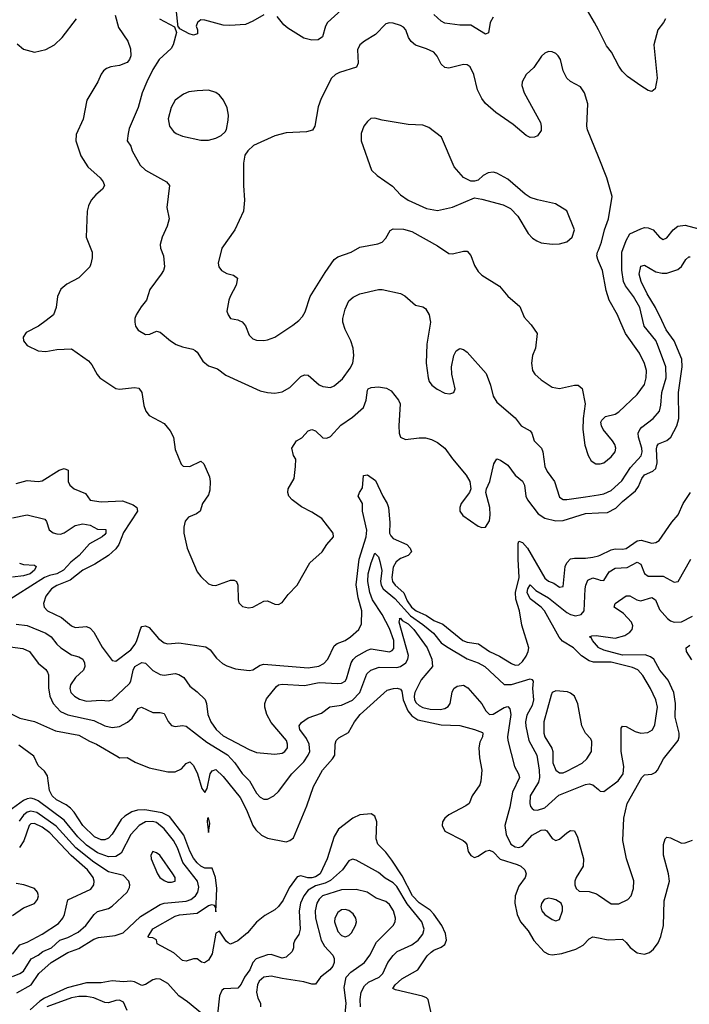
# Model space of a CAD drawing. Header units: inches. Extents: x 1603819 to 1745079, y 385938 to 533966.
# Tile 223 of 256: x 1676869 to 1680492, y 426304 to 431626. Entities that reach past the tile are written whole.
import ezdxf

# ---------------------------------------------------------------- set-up
doc = ezdxf.new("R2010")
doc.units = ezdxf.units.IN
doc.header["$MEASUREMENT"] = 0
for name, color, linetype in [('B6472', 7, 'Continuous'), ('B6473', 7, 'Continuous'), ('B6482', 7, 'Continuous'), ('B6483', 7, 'Continuous')]:
    doc.layers.add(name, color=color, linetype=linetype)

msp = doc.modelspace()

# ---------------------------------------------------------------- linework, layer by layer
at = {"layer": 'B6472', "color": 5}
for points, elevation in [([(1677012.2, 430000), (1676970.7, 429969.3), (1676904.7, 429935.3), (1676888.4, 429910), (1676890.2, 429890), (1676910, 429864.5), (1676970, 429835), (1677010, 429832.7), (1677070, 429843.2), (1677150, 429846.4), (1677241.4, 429781.4), (1677259.8, 429759.8), (1677288, 429708), (1677303, 429690), (1677390, 429632), (1677410, 429628.9), (1677490, 429638), (1677514.4, 429634.4), (1677530, 429611.3), (1677540.5, 429540.5), (1677551, 429510), (1677570, 429486), (1677650, 429444), (1677683.6, 429403.6), (1677700.4, 429370), (1677710, 429302), (1677743.4, 429223.4), (1677753.4, 429213.4), (1677790, 429210.4), (1677850, 429239.1), (1677864.9, 429224.9), (1677895.6, 429155.6), (1677899.5, 429130), (1677897.3, 429082.7), (1677890, 429058), (1677858.3, 429010), (1677844.9, 428970), (1677825.2, 428954.8), (1677783, 428937), (1677764.7, 428915.3), (1677757, 428883), (1677756.8, 428850), (1677774.7, 428770), (1677830, 428641.2), (1677850, 428615.3), (1677890, 428576.9), (1677910, 428569.1), (1677930, 428568), (1678010, 428596.1), (1678030, 428597), (1678042, 428590), (1678050.2, 428570.2), (1678050.3, 428490.3), (1678054, 428474), (1678074.9, 428454.9), (1678106.3, 428446.3), (1678130, 428450.3), (1678190, 428483.1), (1678210, 428484.2), (1678250, 428467), (1678270, 428464.4), (1678290, 428475.5), (1678321.3, 428518.7), (1678370.9, 428570), (1678438.9, 428690), (1678505.6, 428750), (1678531.2, 428788.8), (1678567.8, 428830), (1678564.7, 428850), (1678504.4, 428930), (1678450, 428964.2), (1678393.1, 428993.1), (1678343.1, 429030), (1678326, 429050), (1678320.3, 429070), (1678320.9, 429090), (1678353.8, 429146.2), (1678361.8, 429210), (1678363.5, 429250), (1678351, 429270), (1678341, 429310), (1678367, 429350), (1678395, 429365), (1678430, 429403.1), (1678448.8, 429411.2), (1678470, 429402.8), (1678510, 429366.2), (1678530, 429363.5), (1678550, 429372.3), (1678605.8, 429434.2), (1678670, 429477.2), (1678729.9, 429530), (1678743.8, 429570), (1678750, 429623.1), (1678754, 429630), (1678770, 429638), (1678810, 429641.4), (1678853.5, 429633.5), (1678879, 429619), (1678918, 429570), (1678927.3, 429550), (1678920.1, 429430), (1678922.7, 429390), (1678930, 429368.7), (1678956, 429356), (1679030, 429365.4), (1679064.9, 429364.9), (1679096.8, 429356.8), (1679130, 429340.2), (1679169, 429309), (1679210, 429251.6), (1679284, 429164), (1679304, 429130), (1679309, 429090), (1679302.3, 429070), (1679257.8, 429010), (1679250.2, 428990), (1679250.2, 428970), (1679266.4, 428946.4), (1679350, 428887.7), (1679370, 428880.2), (1679390, 428882.8), (1679410, 428916.3), (1679414.5, 428950), (1679412.7, 428990), (1679391.1, 429070), (1679394.5, 429090), (1679412.3, 429130), (1679434.6, 429225.4), (1679450, 429251.7), (1679470, 429244.2), (1679510, 429217.5), (1679550, 429163.6), (1679590, 429131.6), (1679599.7, 429110), (1679607.5, 429050), (1679616.3, 429030), (1679674.2, 428954.2), (1679710.9, 428930.9), (1679770, 428916.5), (1679810, 428918.9), (1679930, 428956.8), (1680000, 428960)], 420), ([(1677492.2, 430000), (1677492.2, 429990), (1677496.4, 429970), (1677510, 429948), (1677550, 429924.9), (1677574, 429926), (1677610, 429942.8), (1677630, 429937.3), (1677684.4, 429890), (1677715.5, 429870), (1677750, 429856.9), (1677805.7, 429845.7), (1677818.4, 429838.4), (1677830, 429828), (1677860.6, 429780.6), (1677890, 429754.9), (1677938.9, 429738.9), (1677984.1, 429704.1), (1678170, 429620.3), (1678210, 429610.3), (1678250, 429607), (1678290, 429614), (1678330, 429637), (1678390, 429697), (1678410, 429707), (1678430, 429703.7), (1678490, 429651.8), (1678510, 429642.6), (1678550, 429637), (1678570, 429646.7), (1678614.8, 429685.2), (1678657.5, 429742.5), (1678671.3, 429770), (1678676.5, 429810), (1678673, 429850), (1678661.4, 429890), (1678630, 429950.9), (1678617.7, 429990), (1678617.7, 430000)], 440), ([(1678056.3, 430000), (1678072.2, 429992.2), (1678090.2, 429970.2), (1678110, 429920.5), (1678130, 429901.1), (1678150, 429893.1), (1678190, 429891.7), (1678210, 429894.6), (1678249.8, 429910.2), (1678346.1, 429973.9), (1678379.4, 430000)], 460), ([(1679090.1, 430000), (1679092.2, 429990), (1679072.4, 429872.4), (1679068.2, 429770), (1679078.3, 429690), (1679084.6, 429670), (1679098.4, 429650), (1679128.1, 429628.1), (1679170, 429607), (1679196.1, 429603.9), (1679218, 429610), (1679226, 429630), (1679206.9, 429710), (1679205.1, 429750), (1679217.6, 429810), (1679230, 429836), (1679250, 429847.7), (1679270, 429843), (1679290, 429828.5), (1679393.1, 429713.1), (1679416.9, 429650), (1679431.5, 429590), (1679450, 429558.4), (1679550, 429474.4), (1679582.4, 429430), (1679630, 429403.8), (1679639.5, 429390), (1679652.7, 429350), (1679692.2, 429310), (1679699.6, 429290), (1679711, 429210), (1679723.2, 429183.2), (1679762.3, 429130), (1679790, 429044.9), (1679810, 429032.6), (1679830, 429031.9), (1679930, 429046.7), (1680000, 429058)], 440), ([(1679614.9, 430000), (1679636.7, 429976.7), (1679668.2, 429930), (1679660.3, 429850), (1679643.6, 429810), (1679637.3, 429770), (1679643.6, 429730), (1679655.8, 429710), (1679690, 429678.7), (1679750, 429638.7), (1679790, 429633.1), (1679870, 429650.3), (1679890, 429650.3), (1679912.7, 429632.8), (1679929.1, 429550), (1679918, 429470), (1679916.5, 429410), (1679926.4, 429326.4), (1679945.3, 429270), (1679961.2, 429241.2), (1679985.7, 429225.7), (1680000, 429224.9)], 460), ([(1676850, 429118.9), (1676910, 429135), (1676970, 429129.3), (1676990, 429132.8), (1677082.6, 429190), (1677110, 429199.7), (1677131.1, 429190), (1677132.2, 429130), (1677139.6, 429110), (1677163.8, 429090), (1677224.3, 429064.3), (1677250, 429028.2), (1677310, 429019.8), (1677425.3, 429025.3), (1677482.8, 429002.8), (1677502.7, 428990), (1677506.6, 428970), (1677430, 428854.2), (1677406.1, 428790), (1677390, 428765), (1677350.1, 428729.9), (1677276.3, 428683.7), (1677210.2, 428650), (1677142.9, 428597.1), (1677070, 428566.8), (1677042, 428550), (1677010.8, 428510), (1676997.4, 428470), (1677001.1, 428450), (1677020.2, 428430), (1677095, 428395), (1677150, 428349.2), (1677170, 428340.2), (1677230, 428346), (1677250, 428337.6), (1677270, 428315.5), (1677315, 428235), (1677370, 428161.6), (1677390, 428158), (1677470, 428219), (1677494.1, 428250), (1677503.5, 428270), (1677523.9, 428336.1), (1677530, 428345.2), (1677550, 428349.3), (1677570, 428340.2), (1677620.9, 428280.9), (1677650, 428258), (1677670, 428252.9), (1677730, 428256.8), (1677875.9, 428235.9), (1677900.4, 428220.4), (1677934.4, 428174.4), (1677966.7, 428146.7), (1677990, 428133.2), (1678036.9, 428116.9), (1678110, 428107.7), (1678130, 428112.6), (1678170, 428136.6), (1678190, 428141.6), (1678430, 428122.8), (1678488.1, 428131.9), (1678514.6, 428145.4), (1678535.7, 428170), (1678570, 428240.8), (1678586.5, 428253.5), (1678630, 428270.2), (1678658.2, 428290), (1678703.9, 428330), (1678719, 428361), (1678720.6, 428430), (1678700.9, 428500.9), (1678690.3, 428570.3), (1678706.2, 428710), (1678743.7, 428830), (1678747.1, 428867.1), (1678723.7, 428970), (1678724.5, 429010), (1678700.4, 429050), (1678707.3, 429070), (1678724.1, 429095.9), (1678730, 429161.3), (1678750, 429166.2), (1678794.7, 429134.7), (1678832.9, 429050), (1678857.7, 429010), (1678864.7, 428990), (1678871.9, 428908.1), (1678870.1, 428850.1), (1678876.2, 428836.2), (1678890, 428821.8), (1678963.6, 428790), (1678981.8, 428770), (1678988.9, 428750), (1678970.4, 428730), (1678930, 428712.7), (1678905.4, 428694.6), (1678890, 428666), (1678882.1, 428610), (1678886.5, 428590), (1678900.1, 428570), (1678947.5, 428527.5), (1678965.4, 428485.4), (1678989.5, 428450), (1679013.5, 428430), (1679070, 428404.6), (1679110, 428379.1), (1679158.8, 428358.8), (1679267.3, 428270), (1679290, 428261.8), (1679352, 428252), (1679410, 428210.1), (1679465.8, 428185.8), (1679530, 428146.7), (1679550, 428137.1), (1679570, 428139.4), (1679590, 428156.5), (1679610, 428186.4), (1679620.7, 428210), (1679623.6, 428230), (1679586.5, 428353.5), (1679574, 428430), (1679553, 428493), (1679551.4, 428530), (1679570.6, 428610), (1679566.3, 428710), (1679566.2, 428793.8), (1679570, 428807.6), (1679590, 428800.8), (1679617.2, 428770), (1679710, 428607), (1679730, 428590.2), (1679759.5, 428579.5), (1679790, 428558), (1679810, 428563), (1679820.8, 428670), (1679829.1, 428690.9), (1679849.2, 428710.8), (1679870, 428715.8), (1679930, 428714.5), (1679970, 428720.1), (1680000, 428728.2)], 380), ([(1676830, 428933.6), (1676910, 428948.7), (1677005.3, 428925.3), (1677014, 428914), (1677028.1, 428868.1), (1677050, 428852.2), (1677070, 428846), (1677090, 428845.5), (1677110, 428851.5), (1677168.9, 428891.1), (1677210, 428900.4), (1677250, 428893), (1677290, 428871.5), (1677334.4, 428870), (1677335, 428850), (1677330, 428843.9), (1677315, 428830), (1677247.5, 428792.5), (1677191.2, 428730), (1677146.7, 428693.3), (1677106, 428650), (1677070, 428631.4), (1677030, 428621.7), (1677003.5, 428610), (1676780.7, 428470)], 360), ([(1676850, 428358), (1676910, 428352.1), (1677009.7, 428309.7), (1677039.7, 428290), (1677069.7, 428249.7), (1677091.4, 428231.4), (1677150, 428193.4), (1677190, 428182.9), (1677210.1, 428170.1), (1677220.2, 428150), (1677221.5, 428130), (1677213.8, 428110), (1677170.5, 428069.5), (1677143.8, 428030), (1677140.6, 428010), (1677146.4, 427990), (1677165.2, 427970), (1677193.4, 427953.4), (1677230, 427942.7), (1677310, 427948.2), (1677350, 427945), (1677370, 427949.1), (1677462.5, 428037.5), (1677470, 428050.3), (1677483.1, 428110), (1677492.8, 428130), (1677530, 428151), (1677550, 428147.5), (1677590, 428108.7), (1677630, 428086.6), (1677650, 428083.2), (1677710, 428092.2), (1677730, 428087.2), (1677756.5, 428070), (1677790, 428023.6), (1677830, 427993.4), (1677872.3, 427952.3), (1677879.8, 427930), (1677887.9, 427870), (1677904, 427830), (1677932.4, 427790), (1677970, 427755.9), (1678110, 427681.5), (1678150, 427665.7), (1678250, 427655.7), (1678290, 427660.5), (1678304.5, 427670), (1678317.6, 427690), (1678318.9, 427710), (1678313.1, 427730), (1678230, 427827.1), (1678205.7, 427870), (1678195.6, 427910), (1678196.2, 427930), (1678205.1, 427954.9), (1678258, 428022), (1678270, 428031), (1678290, 428035.1), (1678410, 428027.6), (1678490, 428042.6), (1678590, 428037.4), (1678610, 428040.1), (1678629.4, 428050.6), (1678637.1, 428062.9), (1678661.9, 428150), (1678672.4, 428167.6), (1678690, 428183.4), (1678750, 428218.6), (1678770, 428225.5), (1678870, 428209.6), (1678884.6, 428215.4), (1678893.5, 428226.6), (1678892.8, 428270), (1678870, 428335.4), (1678830.2, 428410.2), (1678777.8, 428490), (1678763.1, 428530), (1678752.6, 428590), (1678754.3, 428630), (1678770, 428690.4), (1678790, 428742.4), (1678810, 428722.4), (1678817.2, 428697.1), (1678827.9, 428647.9), (1678821.9, 428590), (1678824.1, 428570), (1678834.9, 428550), (1678897.9, 428497.9), (1678983, 428403), (1679050, 428357.1), (1679107.7, 428310), (1679150, 428258.5), (1679177.4, 428237.4), (1679290, 428170.7), (1679350, 428149.1), (1679385, 428130), (1679490, 428032.8), (1679530, 428032.3), (1679630, 428063.5), (1679639.6, 428059.6), (1679646.7, 428050), (1679643.8, 428010), (1679649.6, 427950), (1679641.1, 427918.9), (1679613.2, 427866.8), (1679605.7, 427830), (1679606.6, 427806.7), (1679623.4, 427730), (1679667.8, 427650), (1679680.1, 427570), (1679680.8, 427530), (1679676.1, 427503.9), (1679630.1, 427430), (1679628.6, 427388.6), (1679632.7, 427372.7), (1679641.5, 427361.5), (1679650, 427355.6), (1679670, 427353.3), (1679710, 427366), (1679786.1, 427433.9), (1679930, 427491.9), (1679950, 427495.4), (1679970, 427491), (1680000, 427464.3)], 360), ([(1676867.6, 428687.6), (1676890, 428681.7), (1676950, 428676.9), (1676958, 428670), (1676950.1, 428650), (1676925.4, 428630), (1676890, 428619.5), (1676830, 428612.4)], 340), ([(1680000, 428154), (1679974.1, 428154.1), (1679950, 428160.1), (1679907.8, 428187.8), (1679865, 428230), (1679806, 428266), (1679787.7, 428287.7), (1679709.2, 428430), (1679691.2, 428451.2), (1679630, 428494.9), (1679615.4, 428530), (1679618.8, 428550), (1679630, 428571.8), (1679660.7, 428540.7), (1679730, 428501.2), (1679830, 428422.5), (1679850, 428410.1), (1679876, 428403.9), (1679906, 428410), (1679922.4, 428430), (1679927.9, 428550), (1679931.5, 428570), (1679943.7, 428596.3), (1679970, 428609.5), (1680000, 428599.6)], 360), ([(1676790, 428239.3), (1676886.9, 428226.9), (1676921.7, 428210), (1676968.6, 428148.6), (1677010, 428113.4), (1677019.5, 428099.5), (1677024.8, 428084.8), (1677024.7, 428015.3), (1677032.7, 427970), (1677050.1, 427930), (1677090, 427886.6), (1677130, 427868.7), (1677270, 427838.3), (1677330, 427809.1), (1677370, 427799.6), (1677410, 427805.3), (1677451.6, 427828.4), (1677476.8, 427850), (1677510, 427903.1), (1677529, 427910), (1677590, 427880.6), (1677630, 427882), (1677650, 427875.6), (1677671.9, 427831.9), (1677690, 427810.3), (1677710, 427806.3), (1677750, 427811.7), (1677770, 427807.2), (1677881.5, 427721.5), (1677992.7, 427652.7), (1678032.5, 427610), (1678072, 427552), (1678112.4, 427512.4), (1678150, 427446), (1678170, 427424.4), (1678190, 427413.4), (1678210, 427412), (1678244.5, 427430), (1678270, 427454.4), (1678341.8, 427550), (1678406, 427614), (1678430.5, 427650), (1678438.2, 427670), (1678435.6, 427710), (1678420.4, 427740.4), (1678384.1, 427790), (1678382, 427810), (1678393.5, 427826.5), (1678430, 427851.7), (1678501.6, 427878.4), (1678547.9, 427912.1), (1678610, 427920.1), (1678670, 427947.3), (1678708.9, 427990), (1678747.8, 428090), (1678769.5, 428110.5), (1678814.6, 428125.4), (1678910, 428124.5), (1678930.2, 428129.8), (1678958.1, 428150), (1678969.5, 428170), (1678971.8, 428190), (1678921.5, 428370), (1678925.2, 428385.2), (1678922, 428390), (1678930, 428390.6), (1678938.7, 428378.7), (1678970, 428360.1), (1679000.9, 428330), (1679073.5, 428230), (1679099.6, 428170), (1679101.8, 428130), (1679041.9, 428058.1), (1679007.2, 427990), (1679003.4, 427970), (1679005.9, 427950), (1679014.1, 427934.1), (1679030, 427918.7), (1679050, 427908.5), (1679090, 427899.9), (1679143.3, 427896.7), (1679170, 427902.1), (1679186.4, 427913.6), (1679197.5, 427930), (1679209.4, 427990.6), (1679218.4, 428010), (1679236.5, 428023.5), (1679270, 428028.4), (1679294, 428014.1), (1679368.9, 427928.9), (1679391, 427890), (1679410, 427870.2), (1679430, 427871.4), (1679490, 427907.3), (1679510, 427913), (1679520.9, 427900.9), (1679525.5, 427870), (1679508.2, 427750), (1679510.7, 427730), (1679546.7, 427590), (1679567.3, 427550), (1679572.7, 427530), (1679536.1, 427450), (1679521.3, 427370), (1679494.1, 427270), (1679501, 427221), (1679526.5, 427170), (1679550, 427154.3), (1679570, 427151.8), (1679590, 427158.4), (1679642.2, 427217.8), (1679690, 427245.2), (1679710, 427247.8), (1679720.9, 427240.9), (1679750, 427199.6), (1679770, 427190.2), (1679790, 427195.8), (1679830, 427231.4), (1679850, 427243.1), (1679870, 427241.3), (1679887.4, 427207.4), (1679920.2, 427090), (1679917.6, 427050), (1679879.6, 426990), (1679873.4, 426970), (1679872, 426950), (1679879.3, 426930), (1679896.1, 426916.1), (1679950, 426914), (1679990, 426900.6), (1680000, 426893.9)], 340), ([(1680000, 428233), (1679968.6, 428270), (1679963.3, 428283.3), (1679952.7, 428290), (1679963.9, 428296.1), (1679990, 428297.7), (1680000, 428296.1)], 340), ([(1676770, 427899.1), (1676870, 427850.4), (1676950, 427832), (1677062.2, 427782.2), (1677190, 427758.5), (1677246.2, 427726.2), (1677284.9, 427710), (1677401.1, 427641.1), (1677410, 427637), (1677450, 427638.7), (1677493.3, 427613.3), (1677570, 427582), (1677670, 427561.2), (1677710, 427561.2), (1677743.7, 427576.3), (1677770, 427605.5), (1677790, 427614), (1677810, 427594), (1677830.9, 427550), (1677854.6, 427470), (1677870, 427449.5), (1677882.7, 427470), (1677900.2, 427550), (1677910, 427566.7), (1677930, 427572.8), (1677970, 427535.3), (1678062.1, 427422.1), (1678095.9, 427355.9), (1678130, 427270.3), (1678146.6, 427246.6), (1678177.5, 427217.5), (1678210, 427202.3), (1678310, 427182.6), (1678330, 427188.5), (1678350, 427203), (1678423.1, 427376.9), (1678458.7, 427481.3), (1678506.5, 427570), (1678561.1, 427630), (1678573.4, 427650), (1678575.2, 427710), (1678581, 427730), (1678595.8, 427744.2), (1678647.3, 427772.7), (1678679.9, 427830), (1678711.2, 427870), (1678857.4, 428002.6), (1678891.2, 428011.2), (1678912, 428012), (1678930, 428007), (1678936.8, 427996.8), (1678943.4, 427950), (1678969.4, 427889.4), (1678990, 427863.9), (1679022.4, 427842.4), (1679150, 427814.5), (1679250.9, 427810.9), (1679330, 427789.3), (1679372.5, 427772.5), (1679375.6, 427770), (1679372.7, 427750), (1679359.4, 427720.6), (1679353.5, 427690), (1679356.8, 427636.8), (1679369.1, 427569.1), (1679364.5, 427510), (1679358.8, 427490), (1679317.3, 427430), (1679300.3, 427390), (1679283.7, 427376.3), (1679190, 427327.4), (1679169.4, 427310), (1679156.3, 427290), (1679154, 427270), (1679170, 427240.2), (1679268, 427190), (1679279.7, 427179.7), (1679287.5, 427167.5), (1679295.3, 427130), (1679310, 427108.9), (1679330, 427098), (1679350, 427105.3), (1679388.5, 427131.5), (1679410, 427136.6), (1679430, 427128), (1679468.6, 427088.6), (1679560.3, 427060.3), (1679580.9, 427050), (1679602.8, 427030), (1679609.4, 427010), (1679604.6, 426990), (1679570, 426942), (1679548.9, 426890), (1679548.8, 426850), (1679560.4, 426790), (1679578.2, 426750), (1679620.9, 426700.9), (1679650, 426648.8), (1679707.5, 426587.5), (1679730, 426575.7), (1679750, 426571.7), (1679801.9, 426578.1), (1679877.3, 426602.7), (1679917, 426623), (1679950, 426658.7), (1679970, 426668.7), (1680000, 426662.8)], 320), ([(1679105.7, 426210), (1679079.8, 426330), (1679070, 426339.8), (1679048.7, 426348.7), (1678902, 426382), (1678888.3, 426390), (1678899.8, 426410), (1678937.4, 426442.6), (1679022.5, 426490), (1679074.4, 426565.6), (1679094.4, 426585.6), (1679110, 426596.6), (1679150, 426612.4), (1679170, 426627.5), (1679177.8, 426650), (1679173.1, 426686.8), (1679152.1, 426730), (1679110, 426790.8), (1679090, 426812.4), (1679030, 426853.1), (1678993.7, 426890), (1678938, 426998), (1678882.4, 427082.4), (1678850, 427126.6), (1678807, 427170), (1678798.6, 427198.6), (1678802.1, 427290), (1678790, 427321.4), (1678770, 427333.3), (1678710, 427328), (1678671, 427310), (1678593.4, 427250), (1678569.8, 427210.2), (1678532.7, 427090), (1678493.9, 427010), (1678470, 426993), (1678450, 426987.5), (1678427.4, 426987.4), (1678390, 426998.7), (1678370, 426992.8), (1678326.3, 426933.7), (1678293.9, 426866.1), (1678270, 426832.5), (1678250, 426814.6), (1678196, 426784), (1678150, 426748.5), (1678102.4, 426690), (1678050, 426646.5), (1678010, 426629.8), (1677996.6, 426636.6), (1677985.7, 426645.7), (1677950, 426698.9), (1677930, 426689.2), (1677910, 426576), (1677890, 426542.6), (1677868.3, 426528.3), (1677851.9, 426531.9), (1677830, 426549.3), (1677810, 426549.4), (1677770, 426538), (1677750, 426540.9), (1677702.8, 426582.8), (1677612.7, 426630), (1677610, 426653), (1677590, 426662.9), (1677565.6, 426665.6), (1677564, 426670), (1677590, 426711.8), (1677710, 426780.3), (1677733, 426787), (1677830, 426796.6), (1677890, 426837.4), (1677910, 426842.8), (1677919.8, 426839.8), (1677926, 426830), (1677930, 426804.7), (1677936.1, 426930), (1677927.8, 426990), (1677910, 427039), (1677870, 427040.3), (1677850, 427049.9), (1677830, 427068.1), (1677810, 427093.1), (1677790, 427131.1), (1677757.4, 427217.4), (1677678.9, 427318.9), (1677639.8, 427339.8), (1677545.4, 427354.6), (1677506.9, 427353.1), (1677476, 427344), (1677438.6, 427321.4), (1677418, 427302), (1677370, 427224.2), (1677350, 427202.2), (1677330, 427193.8), (1677310, 427193.5), (1677273.5, 427210), (1677210, 427269.9), (1677163, 427343), (1677143.8, 427363.8), (1677121.4, 427381.4), (1677067.9, 427410), (1677045.2, 427430), (1677030, 427459.3), (1677018.9, 427538.9), (1677004.2, 427564.2), (1676970, 427595.1), (1676945.8, 427645.8), (1676864.3, 427704.3)], 320), ([(1676853.4, 426366.6), (1676930.9, 426409.1), (1676973.1, 426470), (1677038.9, 426530), (1677130, 426583.8), (1677190, 426605.4), (1677270, 426656.5), (1677295.2, 426664.8), (1677384.9, 426675.1), (1677428.1, 426690), (1677522.1, 426777.9), (1677630, 426844.3), (1677649.9, 426850.1), (1677770, 426862.1), (1677794.8, 426870), (1677819.9, 426890), (1677833.4, 426910), (1677837.7, 426937.7), (1677831.1, 426970), (1677752.2, 427070), (1677723.3, 427150), (1677701.4, 427190), (1677650, 427253.2), (1677610, 427287), (1677587.6, 427292.4), (1677550.5, 427290), (1677514.7, 427270), (1677470, 427221.2), (1677418.3, 427121.7), (1677390, 427103.4), (1677350, 427101.4), (1677290, 427122.7), (1677230, 427164.5), (1677183, 427210), (1677110, 427298.8), (1676970, 427403.1), (1676950, 427413.6), (1676930, 427418.3), (1676910, 427415.1), (1676890, 427405.3), (1676810, 427347.1)], 340), ([(1676830, 426454.3), (1676870.2, 426469.8), (1676890, 426482.9), (1676931, 426549), (1676969.9, 426570.1), (1676994.6, 426590), (1677041.4, 426610), (1677085.5, 426650), (1677130, 426664.7), (1677185.4, 426694.6), (1677226.8, 426730), (1677271.3, 426788.7), (1677290, 426805.3), (1677350, 426821.8), (1677370, 426834.9), (1677450.9, 426910), (1677463.8, 426936.2), (1677465.6, 426950), (1677458.8, 426970), (1677430, 426999.8), (1677350, 427020.7), (1677270, 427071.5), (1677173.1, 427150), (1677066, 427266), (1676961.5, 427341.5), (1676930, 427347.9), (1676910, 427341.9), (1676890, 427326.9), (1676866.3, 427293.7)], 360), ([(1676830, 426574.3), (1676870, 426626.2), (1676910, 426639.3), (1676990, 426682.7), (1677079, 426741), (1677102.8, 426770), (1677111.9, 426790), (1677130.5, 426869.5), (1677253.4, 426926.6), (1677269.5, 426950.5), (1677271.7, 426970), (1677266.8, 426990), (1677236.3, 427030), (1677148.2, 427108.2), (1677032.1, 427230), (1676990, 427261.9), (1676950, 427281.7), (1676930, 427279.1), (1676920.1, 427270), (1676892.2, 427187.8), (1676868.3, 427151.7)], 380), ([(1678712.3, 426290), (1678710.5, 426329.5), (1678715.7, 426370), (1678735.3, 426404.7), (1678756.4, 426423.6), (1678814.6, 426450), (1678833, 426470), (1678861.2, 426530), (1678890, 426568.4), (1678911.4, 426588.6), (1678990, 426624.8), (1679024.5, 426650), (1679050, 426682.8), (1679057.2, 426710), (1679044.2, 426750), (1678966.3, 426846.3), (1678910, 426939.9), (1678890, 426959.7), (1678846.1, 426986.1), (1678810, 427016.1), (1678690, 427083.9), (1678670, 427088.5), (1678650, 427079.1), (1678615.5, 427030), (1678550, 426972.5), (1678521, 426959), (1678470, 426944.5), (1678430, 426920.5), (1678406.2, 426890), (1678389.1, 426850), (1678381.9, 426810), (1678387.2, 426710), (1678378.6, 426681.4), (1678356.9, 426650), (1678350.2, 426630), (1678351.1, 426608.9), (1678343.7, 426590), (1678310, 426559.1), (1678290, 426554.2), (1678230, 426572.7), (1678210, 426570.8), (1678148.4, 426550), (1678130.8, 426529.2), (1678114.5, 426490), (1678084.8, 426450), (1678067.2, 426412.8), (1678050, 426391.2), (1677972.7, 426387.3), (1677961.9, 426378.2), (1677950.7, 426349.3), (1677940.2, 426250)], 340), ([(1676830, 426784.2), (1676890, 426824.6), (1676950, 426848.4), (1676966, 426870), (1676970.4, 426890), (1676964.9, 426910), (1676950, 426930.6), (1676891.6, 426950), (1676850, 426957.1)], 420), ([(1678628.9, 426230), (1678635.8, 426310), (1678625.3, 426394.7), (1678636.1, 426450), (1678661.4, 426478.6), (1678734.1, 426530), (1678763.4, 426570), (1678799.9, 426640.1), (1678889.8, 426730), (1678901.2, 426750), (1678902.6, 426770), (1678891.2, 426810), (1678870, 426842.7), (1678850, 426859.4), (1678798.5, 426878.5), (1678749.3, 426909.3), (1678690, 426925.2), (1678610, 426921.9), (1678507.3, 426890), (1678488.5, 426871.5), (1678477.3, 426850), (1678467.6, 426810), (1678470.1, 426770), (1678499.5, 426650), (1678518.9, 426618.9), (1678562.8, 426570), (1678571.4, 426551.4), (1678571, 426530), (1678563.8, 426510), (1678546.9, 426490), (1678496.5, 426450), (1678470, 426413.5), (1678450, 426412.9), (1678405.6, 426425.6), (1678290, 426443), (1678230, 426456.9), (1678190, 426451), (1678165.3, 426430), (1678155.8, 426410), (1678149.7, 426369.7), (1678157, 426337), (1678171.6, 426310), (1678172.7, 426290)], 360), ([(1677858.8, 426250), (1677777.3, 426317.3), (1677729.9, 426350), (1677670, 426417.1), (1677630, 426440.3), (1677610, 426442.4), (1677590, 426436.5), (1677550, 426410.6), (1677530, 426405), (1677490, 426425), (1677470, 426428.8), (1677430, 426425.4), (1677370, 426430.3), (1677310, 426419.7), (1677230, 426419.4), (1677126.5, 426393.5), (1677003.1, 426336.9), (1676978.6, 426321.4), (1676925.4, 426274.6)], 340), ([(1677450, 426269.8), (1677430, 426315.4), (1677410, 426326.1), (1677390, 426325.2), (1677350, 426312.8), (1677330, 426313.1), (1677270, 426338.5), (1677230, 426347), (1677190, 426346.2), (1677150, 426338.9), (1677016.6, 426290)], 360)]:
    msp.add_lwpolyline(points, dxfattribs=dict(at, elevation=elevation))
for points, elevation in [([(1679770, 427997.7), (1679750.2, 427989.8), (1679744.5, 427975.5), (1679705.2, 427830), (1679704.3, 427770), (1679710.6, 427750), (1679748.1, 427688.1), (1679753.2, 427670), (1679753.6, 427610), (1679769, 427569), (1679790, 427554.3), (1679810, 427555.6), (1679830, 427564), (1679912.1, 427607.9), (1679938.2, 427630), (1679962, 427670), (1679965.3, 427725.3), (1679958.7, 427738.7), (1679930, 427769.7), (1679910.6, 427810), (1679888.3, 427928.3), (1679870, 427969.7), (1679850, 427986.2), (1679832.8, 427992.8)], 380), ([(1677890, 427311.4), (1677886, 427310), (1677883.7, 427290), (1677890, 427232), (1677898.4, 427281.6)], 320), ([(1677590, 427129.5), (1677578, 427110), (1677581.3, 427090), (1677614.9, 427010), (1677627.2, 426990), (1677650, 426972.9), (1677670, 426964.6), (1677690, 426963.5), (1677709.6, 426970.4), (1677709.7, 426990), (1677698.4, 427010), (1677627.6, 427110), (1677610, 427123.5)], 360), ([(1679730, 426877.2), (1679706.7, 426870), (1679691.7, 426848.3), (1679689.1, 426830), (1679694.6, 426810), (1679710.4, 426790), (1679750, 426763.1), (1679770, 426755.5), (1679790, 426762), (1679806.6, 426810), (1679806.3, 426830), (1679798.4, 426850), (1679770, 426868.3), (1679750, 426874.4)], 340), ([(1678630, 426815.7), (1678610, 426814.2), (1678590, 426800.4), (1678573.8, 426770), (1678572.5, 426750), (1678590, 426697.3), (1678610, 426676.3), (1678630, 426669.4), (1678650, 426676.1), (1678663.9, 426690), (1678686.8, 426730), (1678690.7, 426750), (1678687, 426770), (1678673.6, 426793.6), (1678650, 426811.4)], 380)]:
    msp.add_lwpolyline(points, close=True, dxfattribs=dict(at, elevation=elevation))
at = {"layer": 'B6473', "color": 5}
for points, elevation in [([(1680000, 431570.7), (1679979.8, 431610), (1679890, 431763.7)], 440), ([(1678190, 431652.3), (1678130, 431617), (1678090, 431599.5), (1678006.6, 431593.4), (1677970, 431595.1), (1677870, 431622.7), (1677850, 431624), (1677831.3, 431610), (1677824.7, 431590), (1677831.3, 431570), (1677831, 431549), (1677810, 431542), (1677786, 431550), (1677735.3, 431575.3), (1677730, 431586), (1677726, 431586), (1677716.4, 431683.6)], 440), ([(1678647.6, 431712.4), (1678534.4, 431610), (1678524.3, 431590), (1678507.8, 431532.2), (1678483.9, 431516.1), (1678450, 431515), (1678406.5, 431526.5), (1678319.4, 431579.4), (1678297.5, 431597.5), (1678262.7, 431642.7)], 440), ([(1676855.2, 431495.2), (1676890, 431465.7), (1676950, 431450.3), (1677010, 431464.7), (1677057.4, 431490), (1677099.8, 431530), (1677176.2, 431630)], 420), ([(1677386.1, 431650), (1677403.1, 431583.1), (1677454.2, 431510), (1677468.7, 431468.7), (1677470, 431429.5), (1677464, 431410), (1677450, 431393.5), (1677410, 431377.4), (1677362.8, 431370), (1677338.6, 431361.4), (1677323.1, 431350), (1677310, 431332), (1677291.1, 431288.9), (1677231.6, 431190), (1677211.9, 431088.1), (1677175.4, 431004.6), (1677173.1, 430970), (1677199.6, 430890), (1677237.3, 430830), (1677303.9, 430770), (1677321.2, 430750), (1677328, 430730), (1677316.5, 430710), (1677280.6, 430679.4), (1677255, 430650), (1677240.6, 430619.4), (1677233.8, 430590), (1677228.1, 430450), (1677261.5, 430370), (1677261.4, 430338.6), (1677254.6, 430305.4), (1677248.2, 430290), (1677188.9, 430231.1), (1677123.4, 430196.6), (1677091.5, 430168.5), (1677074.3, 430130), (1677066.9, 430070), (1677052.7, 430030), (1677012.2, 430000)], 420), ([(1677625.5, 431630), (1677706.8, 431586.8), (1677716.9, 431556.9), (1677698.7, 431490), (1677688.7, 431470), (1677623.6, 431410), (1677590, 431356.9), (1677557, 431290), (1677531.4, 431230), (1677510, 431151.8), (1677462, 431038), (1677456.3, 431010), (1677451.3, 430970), (1677470, 430942), (1677477, 430917), (1677520.1, 430840.1), (1677550, 430812.6), (1677662.8, 430750), (1677679.1, 430730), (1677666, 430610), (1677677.1, 430550), (1677666.7, 430510), (1677639.5, 430450), (1677628.4, 430410), (1677630.5, 430390), (1677647.3, 430350), (1677652.7, 430290), (1677646.8, 430270), (1677634, 430250), (1677573, 430167), (1677555.5, 430110), (1677525.8, 430074.2), (1677498.4, 430030), (1677492.2, 430010), (1677492.2, 430000)], 440), ([(1679430, 431639.6), (1679413.8, 431610), (1679405.1, 431554.9), (1679390, 431547.1), (1679310, 431595.7), (1679250, 431596.4), (1679170, 431607), (1679150, 431616.8), (1679110, 431652.8)], 440), ([(1680000, 430883.6), (1679941.2, 431030), (1679937.2, 431050), (1679942.7, 431170), (1679924.2, 431230), (1679902.8, 431262.8), (1679850, 431292.2), (1679829.8, 431310), (1679809.8, 431350), (1679795.4, 431410), (1679782.9, 431430), (1679770, 431442.9), (1679750, 431451.5), (1679730, 431453.6), (1679710, 431445.1), (1679691.7, 431428.3), (1679650, 431366.6), (1679610, 431329.5), (1679587.6, 431290), (1679586.7, 431270), (1679598.3, 431230), (1679686, 431070), (1679691.3, 431050), (1679690, 431026), (1679670, 430998), (1679654, 430990), (1679630, 430989.2), (1679610, 430999), (1679538.3, 431058.3), (1679444.6, 431124.6), (1679390, 431172.3), (1679370, 431199.3), (1679346.6, 431246.6), (1679326.3, 431330), (1679307, 431370), (1679290, 431381.3), (1679270, 431383.5), (1679190, 431362.7), (1679170, 431366.9), (1679150, 431386), (1679127.8, 431427.8), (1679109.2, 431449.2), (1679070, 431468.9), (1679010, 431488.7), (1678987.1, 431507.1), (1678973.1, 431530), (1678959.1, 431570), (1678945.2, 431585.2), (1678930, 431594.7), (1678890, 431607.1), (1678870, 431608.3), (1678850, 431603), (1678794.8, 431545.2), (1678734.9, 431510), (1678710, 431489.5), (1678696.9, 431463.1), (1678700.3, 431390), (1678691.5, 431368.5), (1678599.4, 431340.6), (1678577.3, 431330), (1678556.3, 431310), (1678500.9, 431199.1), (1678484.8, 431155.2), (1678465.5, 431050), (1678452.4, 431027.6), (1678420.4, 431019.6), (1678310, 431013.3), (1678250, 430998.3), (1678134.4, 430945.6), (1678103.2, 430916.8), (1678086.5, 430893.5), (1678079.5, 430850), (1678079.5, 430730), (1678084.9, 430650), (1678080.4, 430590), (1678032.2, 430490), (1677962.6, 430390), (1677942.4, 430310), (1677946, 430290), (1677960.7, 430270), (1677990, 430254.4), (1678025.3, 430245.3), (1678047.9, 430227.9), (1678039.6, 430190), (1678007.2, 430130), (1678001.3, 430110), (1677990.6, 430050.6), (1677996.3, 430030), (1678010.5, 430010.5), (1678050, 430003.1), (1678056.3, 430000)], 460), ([(1678379.4, 430000), (1678379.8, 430000.3), (1678398.5, 430021.5), (1678413.4, 430046.6), (1678441.1, 430130), (1678521, 430258.9), (1678570.6, 430329.4), (1678590, 430343.6), (1678662.7, 430370), (1678710, 430395.3), (1678806.6, 430413.4), (1678830, 430422.4), (1678850, 430444), (1678874.2, 430485.8), (1678890, 430494.9), (1678946, 430494), (1678990, 430480.4), (1679130, 430403.5), (1679190, 430362.4), (1679210, 430359.6), (1679270, 430375.3), (1679290, 430374.4), (1679310, 430350.7), (1679330, 430297.1), (1679350, 430264.9), (1679370, 430244.6), (1679465.7, 430185.7), (1679510, 430130.5), (1679574.6, 430074.6), (1679598, 430018), (1679614.9, 430000)], 460), ([(1680000, 430320.9), (1679996.1, 430330), (1679992.4, 430350), (1679995.5, 430370), (1680000, 430380.6)], 460), ([(1678617.7, 430000), (1678617.8, 430010), (1678630, 430060.5), (1678650, 430106.7), (1678673.2, 430126.8), (1678710, 430144.2), (1678810, 430166.9), (1678830, 430168), (1678930, 430145.8), (1678953.4, 430133.4), (1679010, 430083), (1679050, 430074), (1679064.1, 430064.1), (1679083.8, 430030), (1679090.1, 430000)], 440)]:
    msp.add_lwpolyline(points, dxfattribs=dict(at, elevation=elevation))
for points, elevation in [([(1677890, 431245.1), (1677830, 431241.5), (1677784.8, 431235.2), (1677756.1, 431223.9), (1677710.4, 431190), (1677689.3, 431150.7), (1677672.9, 431090), (1677679.5, 431050), (1677701.3, 431021.3), (1677716.3, 431010), (1677750, 430996.5), (1677850, 430974.7), (1677890, 430975.3), (1677930, 430986), (1677959.8, 431000.2), (1677980.4, 431019.6), (1677988.4, 431031.6), (1677997.8, 431082.2), (1677998.5, 431110), (1677991.2, 431150), (1677972, 431190), (1677950, 431217.8), (1677930, 431232.5)], 460), ([(1678790, 431093.3), (1678769, 431091), (1678750, 431076.2), (1678730.4, 431050), (1678716, 431010), (1678716, 430970), (1678772.6, 430812.6), (1678802.7, 430782.7), (1678886.7, 430726.7), (1678930, 430678.3), (1678970, 430650.3), (1679070, 430605.3), (1679130, 430594.6), (1679210, 430612), (1679330, 430662.8), (1679370, 430655.5), (1679484.2, 430624.2), (1679524.9, 430604.9), (1679563.9, 430563.9), (1679620.5, 430470), (1679644.2, 430444.2), (1679666.8, 430430), (1679690, 430420.3), (1679750, 430412.2), (1679790, 430414.4), (1679830, 430424.9), (1679857.6, 430450), (1679871.3, 430490), (1679830, 430592), (1679768.7, 430630), (1679670, 430651.5), (1679630, 430665.1), (1679603.1, 430683.1), (1679510, 430764.4), (1679450, 430796.9), (1679430, 430800.7), (1679402.8, 430797.2), (1679376.1, 430783.9), (1679350, 430759), (1679330, 430753.2), (1679310, 430753.2), (1679270, 430772.7), (1679219.6, 430830), (1679151.5, 430990), (1679082.4, 431042.4), (1679050, 431054.7), (1678970, 431059.1), (1678830, 431082.6)], 480)]:
    msp.add_lwpolyline(points, close=True, dxfattribs=dict(at, elevation=elevation))
at = {"layer": 'B6482', "color": 5}
for points, elevation in [([(1680000, 429224.9), (1680010, 429224.4), (1680030, 429230.4), (1680070, 429263.8), (1680090.9, 429290), (1680094.2, 429310), (1680088.7, 429330), (1680076.5, 429350), (1680025.4, 429410), (1680016.4, 429430), (1680014, 429450), (1680018.5, 429461.5), (1680039.3, 429480.7), (1680090, 429494.3), (1680110, 429506.3), (1680210, 429599.6), (1680250, 429654.4), (1680259.2, 429690), (1680261.1, 429730), (1680250, 429766.9), (1680222.6, 429822.6), (1680147.2, 429930), (1680116.6, 430000)], 460), ([(1680000, 429058), (1680030, 429062.9), (1680070, 429080.9), (1680127.1, 429132.9), (1680174.6, 429205.4), (1680231.5, 429268.5), (1680237.5, 429290), (1680235.5, 429310), (1680216.9, 429370), (1680215.2, 429390), (1680223.4, 429410), (1680235.9, 429424.1), (1680296.2, 429470), (1680330.6, 429510), (1680338.4, 429541.6), (1680344.1, 429610), (1680366.4, 429690), (1680365.1, 429750), (1680320.4, 429870), (1680310, 429891.3), (1680247.2, 429970), (1680240.1, 430000)], 440), ([(1680000, 428960), (1680050, 428962.3), (1680094.9, 428985.1), (1680130, 429021), (1680201.1, 429078.9), (1680216.9, 429103.1), (1680234.2, 429145.8), (1680250, 429164.8), (1680294.2, 429185.8), (1680310, 429200.8), (1680318.1, 429230), (1680314.4, 429305.6), (1680317.9, 429322.1), (1680326, 429334.1), (1680370, 429350.9), (1680391.5, 429368.5), (1680424.6, 429430), (1680435.4, 429470), (1680433.3, 429610), (1680452.5, 429750), (1680450.9, 429790), (1680410, 429889), (1680366.7, 429950), (1680342.8, 430000)], 420), ([(1680000, 428728.2), (1680010, 428730.9), (1680070, 428761), (1680090, 428765.9), (1680130, 428763.5), (1680150, 428766.9), (1680210, 428809), (1680232.1, 428812.1), (1680290, 428795.8), (1680310, 428800.2), (1680328.7, 428811.3), (1680398.2, 428910), (1680431.4, 428948.6), (1680459.1, 429010), (1680498.1, 429070)], 380), ([(1680000, 428599.6), (1680010, 428596.3), (1680030, 428594.9), (1680058.4, 428641.6), (1680090, 428660.7), (1680155.1, 428664.9), (1680210, 428694.3), (1680230, 428682.3), (1680250, 428632.8), (1680270, 428617.8), (1680350, 428617.6), (1680410, 428586), (1680431.8, 428590), (1680499.8, 428710)], 360), ([(1680000, 428296.1), (1680090, 428282.4), (1680143.3, 428296.7), (1680170, 428314.8), (1680182, 428330), (1680185.6, 428350), (1680178.5, 428370), (1680135.6, 428415.6), (1680085.1, 428450), (1680091.1, 428470), (1680150, 428511.3), (1680170, 428511.1), (1680207.2, 428490), (1680230, 428484.2), (1680290, 428503.2), (1680309.4, 428489.4), (1680330, 428437.8), (1680374, 428390), (1680390, 428377.1), (1680409.7, 428369.7), (1680450, 428370.8), (1680510, 428401.3)], 340), ([(1680000, 426893.9), (1680070, 426847.5), (1680110, 426846.7), (1680159.6, 426870), (1680178, 426890), (1680190.7, 426930), (1680192.1, 426972.1), (1680151.4, 427090), (1680133, 427190), (1680137.3, 427310), (1680156.5, 427390), (1680235.8, 427530), (1680250, 427544.2), (1680290, 427548.7), (1680310, 427558.4), (1680319.7, 427570), (1680352.8, 427630), (1680431.4, 427730), (1680437.8, 427750), (1680436.8, 427770), (1680415.4, 427855.4), (1680417.1, 427930), (1680407.6, 427990), (1680376.6, 428056.6), (1680331.9, 428110), (1680299.8, 428170), (1680282.3, 428182.3), (1680252.8, 428192.8), (1680130, 428191.9), (1680030, 428217.3), (1680002.5, 428230), (1680000, 428233)], 340), ([(1680505.2, 428165.2), (1680476.2, 428210), (1680475.1, 428230), (1680495.3, 428244.7)], 320), ([(1680000, 427464.3), (1680010, 427455.3), (1680030, 427454.6), (1680107.4, 427512.6), (1680133.9, 427550), (1680138.4, 427590), (1680122.8, 427670), (1680123.3, 427796.7), (1680130, 427807.4), (1680150, 427806.2), (1680198.4, 427778.4), (1680230, 427768.6), (1680267.3, 427772.7), (1680292.1, 427787.9), (1680305.8, 427814.2), (1680319.2, 427910), (1680309.9, 427950), (1680281.9, 428010), (1680240.3, 428080.3), (1680212.5, 428112.5), (1680184.1, 428124.1), (1680070, 428153.7), (1680000, 428154)], 360), ([(1680000, 426662.8), (1680052.5, 426652.5), (1680130, 426655.5), (1680150, 426638.9), (1680171.4, 426611.4), (1680210, 426582.2), (1680250, 426574.8), (1680276.3, 426583.7), (1680298.6, 426601.4), (1680323.6, 426636.4), (1680338.1, 426670), (1680352.6, 426730), (1680356, 426864), (1680384.2, 426970), (1680378.9, 427010), (1680352.5, 427110), (1680352.3, 427167.8), (1680361.7, 427198.3), (1680370, 427207.3), (1680390, 427203.7), (1680450, 427174.4), (1680470, 427177.1), (1680508.5, 427191.5)], 320)]:
    msp.add_lwpolyline(points, dxfattribs=dict(at, elevation=elevation))
at = {"layer": 'B6483', "color": 5}
for points, elevation in [([(1680362.4, 431630), (1680352.4, 431610), (1680321.6, 431570), (1680300.4, 431490), (1680318.4, 431310), (1680308, 431252), (1680290, 431238), (1680270, 431242.9), (1680230, 431268.3), (1680158.3, 431318.3), (1680127.9, 431347.9), (1680110, 431373.6), (1680070.8, 431450), (1680044.4, 431484.4), (1680000, 431570.7)], 440), ([(1680000, 430380.6), (1680017.7, 430422.3), (1680033.6, 430490), (1680055.3, 430550), (1680075.1, 430670), (1680045.6, 430770), (1680000, 430883.6)], 460), ([(1680240.1, 430000), (1680223.4, 430070), (1680190, 430129.8), (1680146.9, 430186.9), (1680136.6, 430210), (1680127.6, 430272.4), (1680126.9, 430370), (1680150, 430432.2), (1680170, 430467.4), (1680230, 430496), (1680250, 430502), (1680270, 430500.3), (1680297.1, 430490), (1680330, 430450.6), (1680350, 430438), (1680370, 430446), (1680404.8, 430490), (1680429.7, 430510), (1680470, 430515), (1680570, 430488.2)], 440), ([(1680116.6, 430000), (1680103.4, 430030), (1680059, 430110), (1680042.5, 430162.5), (1680022.1, 430270), (1680000, 430320.9)], 460), ([(1680342.8, 430000), (1680309.5, 430070), (1680263.6, 430143.6), (1680230.7, 430210), (1680220.6, 430250), (1680230, 430292.8), (1680250, 430298.4), (1680310, 430263.4), (1680345, 430255), (1680370, 430256.2), (1680430, 430276.3), (1680450, 430292.3), (1680473.6, 430330), (1680490, 430344.3), (1680495.9, 430344.1)], 420)]:
    msp.add_lwpolyline(points, dxfattribs=dict(at, elevation=elevation))

doc.saveas('drawing.dxf')
